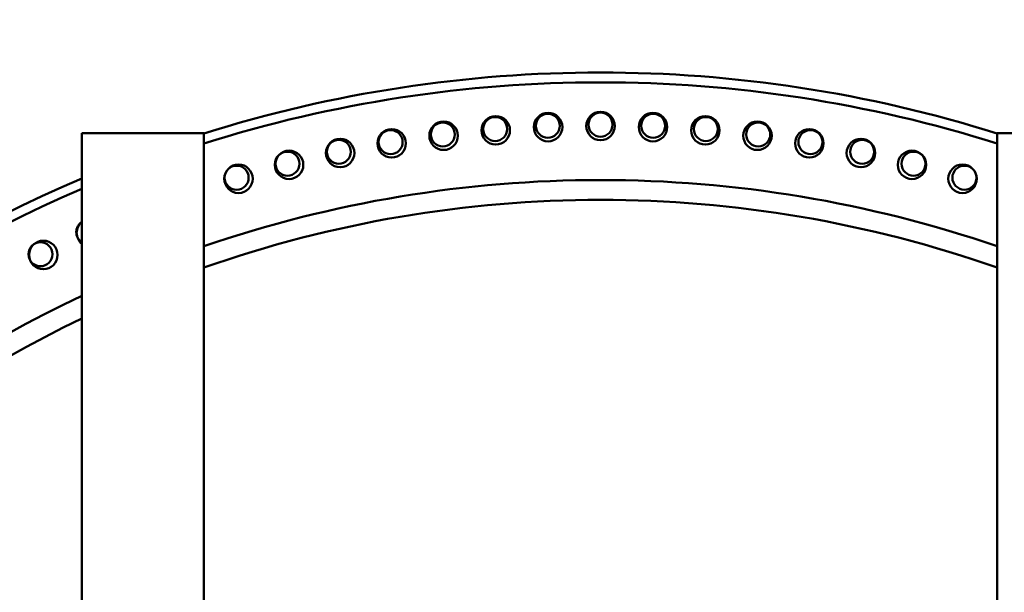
# Model space of a CAD drawing. Header units: millimetres. Extents: x -428974 to 63075, y -12164 to 49045.
# Tile 107 of 131: x 52188 to 54608, y 29012 to 30420. Entities that reach past the tile are written whole.
import ezdxf

# ---------------------------------------------------------------- set-up
doc = ezdxf.new("R2010")
doc.units = ezdxf.units.MM
doc.header["$LTSCALE"] = 75
doc.layers.add('Dimension (ISO)', color=7, linetype='Continuous', lineweight=25)
doc.layers.add('Visible (ISO)', color=7, linetype='Continuous', lineweight=50)
doc.styles.add('Note Text (ISO)', font='tahoma.ttf')
doc.dimstyles.new('Default (ISO)', dxfattribs={"dimscale": 75, "dimtxt": 2, "dimasz": 2.5, "dimexe": 3.175, "dimexo": 0, "dimgap": 0.762, "dimtad": 1, "dimrnd": 1e-08, "dimtxsty": 'Note Text (ISO)', "dimcen": 0.09, "dimdle": 10, "dimclrd": 256, "dimclre": 256, "dimclrt": 256, "dimazin": 2, "dimtfac": 1, "dimtmove": 0, "dimatfit": 3, "dimfxl": 1, "dimtolj": 1, "dimtzin": 0, "dimlwd": -1, "dimlwe": -1, "dimarcsym": 0})

# ---------------------------------------------------------------- blocks, each defined once
blk = doc.blocks.new('*D12')
at = {"layer": 'Defpoints', "color": 0, "transparency": 16777216}
for p in [(50635.6, 28337), (56595.3, 25742.6)]:
    blk.add_point(p, dxfattribs=at)
at = {"layer": 'Dimension (ISO)', "transparency": 16777216}
for p, q in [((50635.6, 28337), (46875.2, 29974)), ((56423.4, 25817.4), (50807.5, 28262.2))]:
    blk.add_line(p, q, dxfattribs=at)
for points in [[(50820, 28290.8), (50795, 28233.5), (50635.6, 28337)], [(56435.9, 25846.1), (56411, 25788.8), (56595.3, 25742.6)]]:
    blk.add_solid(points, dxfattribs=at)
at = {"layer": 'Dimension (ISO)', "transparency": 16777216, "insert": (47131.5, 30419.6), "char_height": 150, "attachment_point": 1, "rotation": 336.4753, "style": 'Note Text (ISO)'}
blk.add_mtext('\\A1;\\fTahoma|b0|i0;\\H149.0446;∅6500\\P\\fTahoma|b0|i0;\\H149.0446;Up to Ø7000mm tower section', dxfattribs=at)

msp = doc.modelspace()

# ---------------------------------------------------------------- linework, layer by layer
at = {"layer": 'Visible (ISO)'}
for p, q in [((52340.4548, 30140.354), (52640.4548, 30140.354)), ((52340.4548, 28519.68), (52340.4548, 30140.354)), ((52640.4548, 28509.68), (52640.4548, 30140.354)), ((54590.4548, 30140.354), (54890.4548, 30140.354)), ((54590.4548, 28509.68), (54590.4548, 30140.354))]:
    msp.add_line(p, q, dxfattribs=at)
for centre, radius in [((53357.9311, 30147.6579), 35), ((53356.6099, 30150.9144), 29.5), ((53486.5829, 30155.6452), 35), ((53485.9217, 30158.9427), 29.5), ((53615.4548, 30158.3091), 35), ((53615.4548, 30161.6203), 29.5), ((53744.3268, 30155.6452), 35), ((53744.988, 30158.9427), 29.5), ((53872.9785, 30147.6579), 35), ((53874.2998, 30150.9144), 29.5), ((53229.7194, 30134.3609), 35), ((53227.7403, 30137.5491), 29.5), ((54001.1903, 30134.3609), 35), ((54003.1694, 30137.5491), 29.5), ((53102.1666, 30115.7769), 35), ((53099.5331, 30118.8698), 29.5), ((54128.7431, 30115.7769), 35), ((54131.3766, 30118.8698), 29.5), ((52975.4908, 30091.9376), 35), ((52972.2073, 30094.9082), 29.5), ((54255.4189, 30091.9376), 35), ((54258.7023, 30094.9082), 29.5), ((52849.9083, 30062.8839), 35), ((52845.9806, 30065.7054), 29.5), ((54381.0013, 30062.8839), 35), ((54384.9291, 30065.7054), 29.5), ((52725.6338, 30028.6652), 35), ((52721.0684, 30031.3112), 29.5), ((54505.2759, 30028.6652), 35), ((54509.8412, 30031.3112), 29.5), ((52238.7931, 29843.1268), 29.5), ((52245.8203, 29841.4414), 35)]:
    msp.add_circle(centre, radius, dxfattribs=at)
for centre, radius, start, end in [((53615.4548, 27039.8091), 3250, 72.5423969, 107.4576031), ((53615.4548, 27027.1203), 3238.5, 72.4784008, 107.5215992), ((53615.4548, 27039.8091), 3250, 113.0981672, 231.6696303), ((53615.4548, 27027.1203), 2998.5, 71.0245748, 108.9754252), ((53615.4548, 27027.1203), 3238.5, 113.1849701, 231.5651237), ((53615.4548, 27039.8091), 2937, 70.6115248, 109.3884752), ((52356.3405, 29897.6118), 29.5, 122.5814506, 237.4185494), ((52362.7677, 29895.6483), 35, 129.6063285, 230.3936715), ((53615.4548, 27027.1203), 2998.5, 115.1641214, 237.7805025), ((53615.4548, 27039.8091), 2937, 115.7290852, 240.23252)]:
    msp.add_arc(centre, radius, start, end, dxfattribs=at)

# ---------------------------------------------------------------- dimensions: what is measured, and where the dimension line sits
at = {"layer": 'Dimension (ISO)'}
dim = msp.add_diameter_dim_2p(p1=(56595.3401, 25742.5876), p2=(50635.5696, 28337.0307), text='\\fTahoma|b0|i0;\\H149.0446;<>\\P\\fTahoma|b0|i0;\\H149.0446;Up to Ø7000mm tower section', dimstyle='Default (ISO)', override={"dimgap": 0.762, "dimdec": 2, "dimlfac": 1, "dimtol": 0, "dimlim": 0, "dimtp": 0, "dimtm": 0, "dimtdec": 2, "dimatfit": 2, "dimtvp": -0.25}, dxfattribs=at)
dim.commit()
dim.dimension.update_dxf_attribs({"geometry": '*D12', "text_midpoint": (48185.3954, 29403.6552), "dimtype": 163})

doc.saveas('drawing.dxf')
